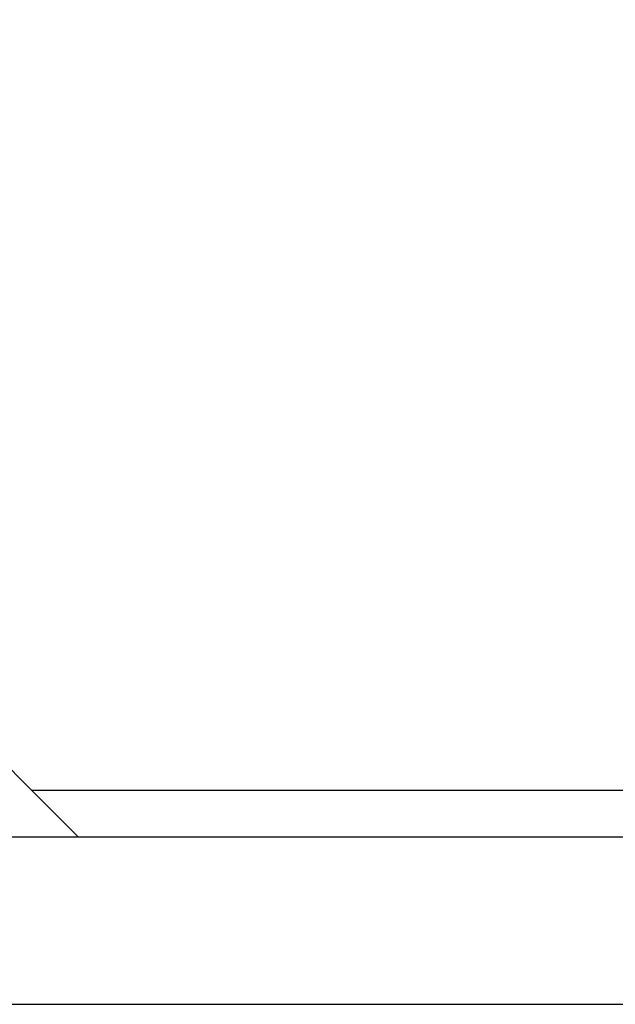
# Model space of a CAD drawing. Header units: inches. Extents: x 0 to 20790, y -12 to 14700.
# Tile 153 of 256: x 7953 to 8042, y 9166 to 9314. Entities that reach past the tile are written whole.
import ezdxf

# ---------------------------------------------------------------- set-up
doc = ezdxf.new("R2010")
doc.units = ezdxf.units.IN
doc.layers.add('1', color=7, linetype='Continuous', true_color=0xffffff)
doc.layers.add('254', color=7, linetype='Continuous', true_color=0xffffff)
doc.styles.add('latin_extended', font='simplex.shx')
doc.dimstyles.get("Standard").update_dxf_attribs({"dimtxt": 0.18, "dimasz": 0.18, "dimexe": 0.18, "dimexo": 0.0625, "dimgap": 0.09, "dimtad": 0, "dimtih": 1, "dimtoh": 1, "dimdec": 4, "dimzin": 0, "dimdsep": 46, "dimtxsty": 'Standard', "dimcen": 0.09, "dimadec": 0, "dimazin": 0, "dimtfac": 1, "dimtdec": 4, "dimtofl": 0, "dimtmove": 0, "dimatfit": 3, "dimfxl": 1, "dimtolj": 1, "dimtzin": 0, "dimarcsym": 0})

# ---------------------------------------------------------------- blocks, each defined once
blk = doc.blocks.new('_U4')
at = {"layer": '254', "color": 3, "linetype": 'Continuous', "lineweight": 13, "transparency": 16777216}
for p, q in [((1196.91, 10968.48), (1196.91, 7971.96)), ((8181.91, 9131.48), (8181.91, 7971.96)), ((1319.41, 8006.96), (8059.41, 8006.96))]:
    blk.add_line(p, q, dxfattribs=at)
at = {"layer": '254', "color": 3, "transparency": 16777216}
for points in [[(1319.41, 8027.37), (1319.41, 7986.54), (1196.91, 8006.96)], [(8059.41, 7986.54), (8059.41, 8027.37), (8181.91, 8006.96)]]:
    blk.add_solid(points, dxfattribs=at)
at = {"layer": 'Defpoints', "color": 0, "transparency": 16777216}
for p in [(1196.91, 11003.48), (8181.91, 9166.48), (8181.91, 8006.96)]:
    blk.add_point(p, dxfattribs=at)
at = {"layer": '254', "color": 2, "lineweight": 13, "transparency": 16777216, "insert": (4473.58, 8190.71), "char_height": 122.5, "attachment_point": 1, "style": 'latin_extended'}
blk.add_mtext('\\A1;6985', dxfattribs=at)

msp = doc.modelspace()

# ---------------------------------------------------------------- linework, layer by layer
at = {"layer": '1', "color": 2, "linetype": 'Continuous', "lineweight": 25}
for p, q in [((7954.915, 9198.481), (7918.915, 9234.481)), ((7954.915, 9198.481), (8171.915, 9198.481)), ((7961.915, 9191.481), (7954.915, 9198.481)), ((7911.915, 9191.481), (8181.915, 9191.481)), ((7911.915, 9166.481), (8181.915, 9166.481))]:
    msp.add_line(p, q, dxfattribs=at)

# ---------------------------------------------------------------- dimensions: what is measured, and where the dimension line sits
at = {"layer": '254', "color": 2, "linetype": 'Continuous', "lineweight": 13}
dim = msp.add_linear_dim(base=(8181.915, 8006.958), p1=(1196.915, 11003.48), p2=(8181.915, 9166.481), dimstyle='Standard', override={"dimscale": 35, "dimtxt": 3.5, "dimasz": 3.5, "dimexe": 1, "dimexo": 1, "dimgap": 1.75, "dimtad": 1, "dimtih": 1, "dimtoh": 0, "dimdec": 2, "dimlfac": 1, "dimzin": 8, "dimdsep": 46, "dimlunit": 2, "dimtxsty": 'latin_extended', "dimsah": 1, "dimse1": 0, "dimse2": 0, "dimsd1": 0, "dimsd2": 0, "dimclrd": 3, "dimclre": 3, "dimclrt": 2, "dimtol": 0, "dimtm": -0.1, "dimtfac": 0.714286, "dimtdec": 3, "dimtofl": 1, "dimtmove": 0, "dimtzin": 8, "dimlwd": 13, "dimlwe": 13}, dxfattribs=at)
dim.commit()
dim.dimension.update_dxf_attribs({"geometry": '_U4', "text_midpoint": (4689.415, 8006.958), "dimtype": 160})

doc.saveas('drawing.dxf')
